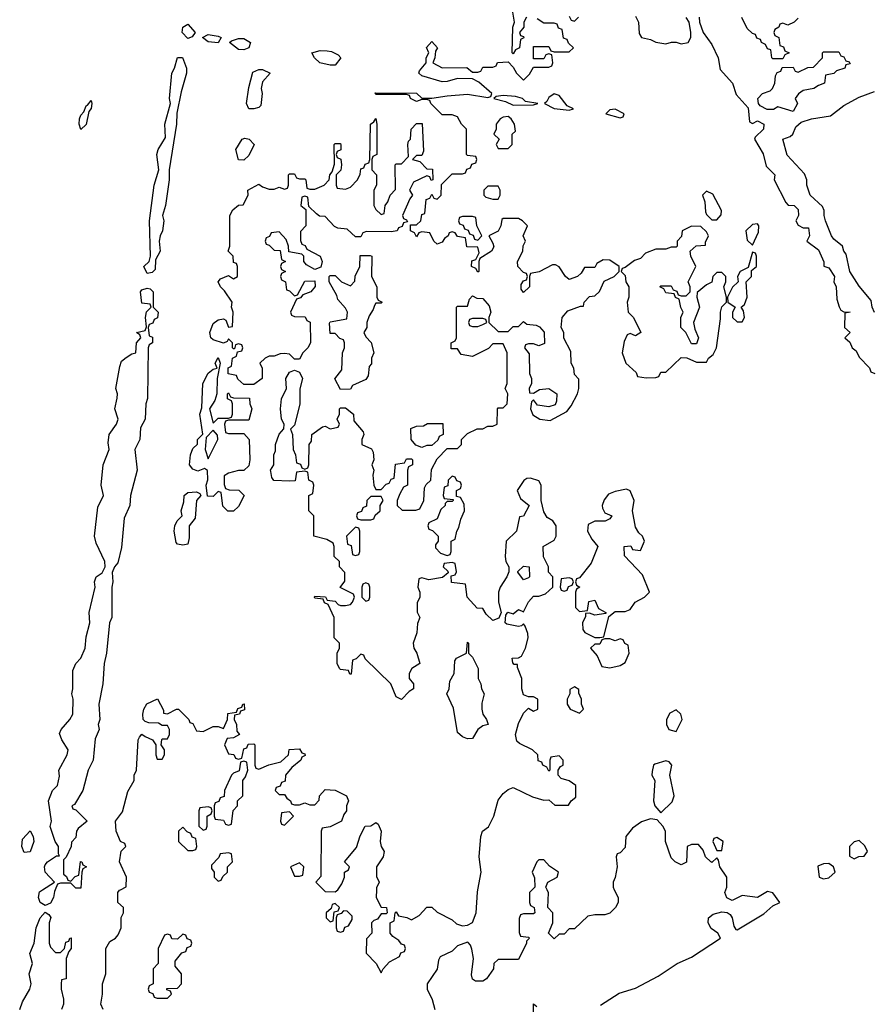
# Model space of a CAD drawing. Header units: inches. Extents: x 2701323 to 2964515, y 494916 to 722124.
# Tile 150 of 256: x 2762769 to 2766122, y 689550 to 693420. Entities that reach past the tile are written whole.
import ezdxf

# ---------------------------------------------------------------- set-up
doc = ezdxf.new("R2010")
doc.units = ezdxf.units.IN
doc.header["$MEASUREMENT"] = 0
doc.layers.add('C7668', color=7, linetype='Continuous')
doc.layers.add('C7669', color=7, linetype='Continuous')

msp = doc.modelspace()

# ---------------------------------------------------------------- linework, layer by layer
at = {"layer": 'C7668', "color": 2, "elevation": 10}
for points in [[(2762908.6, 690000), (2762906, 689994), (2762902.8, 689970), (2762890, 689948), (2762870, 689939), (2762849.6, 689949.6), (2762842.7, 689970), (2762847.5, 689992.5), (2762859.1, 690000)], [(2763098, 689530), (2763088, 689550), (2763095.3, 689590), (2763095.3, 689630), (2763108, 689670), (2763108, 689770), (2763123.1, 689796.9), (2763146, 689810), (2763156.4, 689823.6), (2763168, 689850), (2763168.7, 689891.3), (2763178, 689910), (2763178, 689930), (2763155.3, 689950), (2763155.3, 689990), (2763162, 689998), (2763165.9, 690000)], [(2763964, 690000), (2763970, 689994), (2764010, 689992), (2764020.4, 689999.6), (2764020.7, 690000)], [(2764171.5, 690000), (2764171.3, 689970), (2764190, 689932), (2764212, 689930), (2764214, 689910), (2764210, 689906), (2764190, 689906), (2764176, 689884), (2764161, 689879), (2764152, 689870), (2764154, 689830), (2764132.7, 689807.3), (2764131.6, 689751.6), (2764170.9, 689710.9), (2764190, 689674), (2764198, 689690), (2764223.1, 689716.9), (2764262, 689738), (2764268, 689752), (2764282, 689758), (2764286, 689770), (2764282, 689782), (2764270, 689786), (2764260.4, 689800.4), (2764236.4, 689816.4), (2764226, 689830), (2764226, 689870), (2764242, 689878), (2764246, 689910), (2764250, 689914), (2764258, 689898), (2764291.6, 689891.6), (2764310, 689882), (2764340.4, 689899.6), (2764370, 689932), (2764390, 689932), (2764410, 689912), (2764470, 689882), (2764486.8, 689866.8), (2764510, 689858.8), (2764530, 689861), (2764550, 689871.3), (2764563.7, 689910), (2764569, 689991), (2764570.7, 690000)], [(2764784, 690000), (2764774, 689990), (2764774, 689950), (2764778, 689938), (2764792, 689930), (2764794, 689910), (2764790, 689906), (2764750, 689906), (2764738, 689902), (2764732.7, 689887.3), (2764732.7, 689832.7), (2764738, 689818), (2764770, 689814), (2764774, 689810), (2764762, 689798), (2764762, 689790), (2764730, 689726), (2764650, 689726), (2764634, 689710), (2764632, 689690), (2764604.7, 689650), (2764590, 689641.2), (2764561.2, 689641.2), (2764549.1, 689649.1), (2764546, 689666), (2764554, 689730), (2764547.2, 689767.2), (2764542, 689782), (2764532.9, 689792.9), (2764530, 689794), (2764490, 689779.3), (2764470, 689759.3), (2764422.8, 689737.2), (2764416, 689724), (2764410, 689688), (2764371.3, 689630), (2764371.3, 689610), (2764391.3, 689568.7), (2764402, 689530)], [(2765107, 690000), (2765122, 689970), (2765122, 689950), (2765111.3, 689930), (2765090, 689908.7), (2765070, 689902), (2765030, 689902), (2765003.6, 689896.4), (2764950, 689846), (2764930, 689846), (2764910, 689826), (2764890, 689826), (2764870, 689808), (2764848, 689830), (2764866, 689870), (2764866, 689910), (2764846, 689930), (2764848.4, 689988.4), (2764842.8, 690000)], [(2765053.3, 689546.7), (2765126.2, 689593.8), (2765190, 689614), (2765279.1, 689660.9), (2765354, 689710), (2765410, 689735.5), (2765524, 689810), (2765514, 689830), (2765487.5, 689847.5), (2765476.3, 689870), (2765478, 689890), (2765495.6, 689904.4), (2765530, 689913), (2765550.5, 689910.5), (2765562.6, 689902.6), (2765570.3, 689890.3), (2765577.3, 689857.3), (2765584.5, 689844.5), (2765590, 689842.8), (2765694.7, 689905.3), (2765730, 689937.3), (2765758, 689950), (2765730, 689988.7), (2765710, 689994), (2765670, 689969.3), (2765610, 689977.2), (2765570, 689958), (2765550, 689968), (2765541.2, 689990), (2765545.2, 690000)], [(2762769.2, 689530), (2762780.1, 689559.9), (2762809.3, 689610), (2762814, 689630), (2762806, 689670), (2762819.3, 689710), (2762809, 689750), (2762826, 689790), (2762834, 689850), (2762849.2, 689890), (2762870, 689912), (2762883.6, 689903.6), (2762891.6, 689891.6), (2762884.7, 689870), (2762884.7, 689790), (2762890, 689774), (2762910, 689754), (2762930, 689754), (2762946, 689770), (2762950, 689794), (2762962, 689798), (2762966, 689810), (2762971.6, 689811.6), (2762971.1, 689768.9), (2762962, 689758), (2762951.3, 689730), (2762951.3, 689650), (2762934, 689646), (2762932, 689630), (2762932, 689610), (2762942, 689570), (2762942, 689550), (2762934, 689530)], [(2764789.2, 689510), (2764790, 689551.3), (2764802, 689542)]]:
    msp.add_lwpolyline(points, dxfattribs=at)
for points in [[(2764010, 689946), (2763998, 689942), (2763994, 689926), (2763974, 689910), (2763974, 689890), (2763990, 689874), (2764002, 689878), (2764006, 689914), (2764022, 689918), (2764026, 689930)], [(2764042, 689918), (2764032.7, 689907.3), (2764018, 689902), (2764014, 689890), (2764014, 689850), (2764018, 689838), (2764030, 689834), (2764042, 689838), (2764047.3, 689852.7), (2764062, 689858), (2764076.4, 689883.6), (2764076.4, 689896.4), (2764056.4, 689916.4)], [(2763410, 689826), (2763390, 689806), (2763367.3, 689807.3), (2763362, 689822), (2763350, 689826), (2763338, 689822), (2763314, 689770), (2763314, 689710), (2763294, 689690), (2763294, 689630), (2763278, 689622), (2763274, 689610), (2763278, 689598), (2763292.7, 689592.7), (2763298, 689578), (2763310, 689574), (2763350, 689574), (2763366, 689590), (2763362, 689602), (2763347.3, 689607.3), (2763347.3, 689612.7), (2763390, 689614), (2763406, 689630), (2763406, 689670), (2763380.4, 689700.4), (2763380.4, 689719.6), (2763407.3, 689752.7), (2763422, 689758), (2763427.3, 689772.7), (2763442, 689778), (2763446, 689790), (2763442, 689802), (2763427.3, 689807.3), (2763422, 689822)]]:
    msp.add_lwpolyline(points, close=True, dxfattribs=at)
at = {"layer": 'C7669', "color": 2, "elevation": 10}
for points in [[(2764762, 693430), (2764752, 693410), (2764752, 693390), (2764734, 693370), (2764738, 693358), (2764750, 693354), (2764751.3, 693348.7), (2764738, 693342), (2764734, 693310), (2764718, 693302), (2764710, 693286), (2764706, 693290), (2764708.7, 693390), (2764715.3, 693410), (2764708, 693450)], [(2764930, 693434), (2764938, 693418), (2764950, 693414), (2764966, 693430)], [(2765190, 693434), (2765202, 693410), (2765205.4, 693365.4), (2765214, 693350), (2765250, 693342), (2765270, 693332), (2765310, 693324.7), (2765331.6, 693331.6), (2765350, 693332), (2765370, 693324.7), (2765398, 693330), (2765408, 693350), (2765408, 693370), (2765402, 693410), (2765389.1, 693429.1)], [(2765441, 693430), (2765442, 693410), (2765456, 693370), (2765490, 693322), (2765516, 693270), (2765523.6, 693223.6), (2765572, 693170), (2765586.4, 693126.4), (2765633.2, 693073.2), (2765638, 693018), (2765650, 693012), (2765670, 693022), (2765694.8, 693010), (2765694, 692990), (2765661.4, 692958.6), (2765658.8, 692950), (2765693, 692893), (2765704.1, 692844.1), (2765738, 692810), (2765736, 692790), (2765782, 692702), (2765791.3, 692691.3), (2765814, 692690), (2765830, 692674), (2765830.8, 692650), (2765821, 692630), (2765830, 692612), (2765850, 692602), (2765870, 692602), (2765874.8, 692570), (2765864.7, 692550), (2765910, 692516), (2765931.3, 692468.7), (2765931.3, 692451.3), (2765950, 692444.7), (2765973, 692410), (2765970.7, 692390), (2765978.8, 692370), (2765982, 692322), (2765990.9, 692290.9), (2765998, 692278), (2766010, 692271.3), (2766034, 692270), (2766014, 692266), (2766012, 692210), (2766034, 692190), (2766014, 692170), (2766032.7, 692152.7), (2766042, 692130), (2766058, 692118), (2766070, 692094), (2766110, 692052), (2766116, 692036), (2766131.3, 692030)], [(2765830, 693426), (2765814, 693410), (2765790, 693398), (2765770, 693406), (2765758, 693402), (2765754, 693390), (2765738, 693382), (2765734, 693370), (2765738, 693358), (2765754, 693350), (2765758, 693318), (2765772.7, 693312.7), (2765778, 693298), (2765794, 693290), (2765778, 693282), (2765770, 693266), (2765730, 693266), (2765726, 693270), (2765722, 693302), (2765710, 693306), (2765702, 693322), (2765686, 693330), (2765682, 693342), (2765667.3, 693347.3), (2765662, 693362), (2765650, 693366), (2765630, 693386), (2765608.7, 693428.7)], [(2764570.7, 690000), (2764584, 690070), (2764575.3, 690130), (2764582, 690210), (2764588.7, 690230), (2764612.9, 690247.1), (2764634, 690290), (2764650, 690352), (2764670, 690378), (2764690, 690394), (2764710, 690402), (2764785.4, 690365.4), (2764830, 690352), (2764850, 690354), (2764872.7, 690332.7), (2764927.3, 690332.7), (2764938, 690350), (2764955.3, 690364.7), (2764955.3, 690410), (2764930, 690428.7), (2764898, 690438), (2764886, 690450), (2764886, 690470), (2764895.3, 690484.7), (2764906, 690490), (2764906, 690510), (2764890, 690526), (2764858, 690522), (2764854, 690510), (2764854, 690470), (2764850, 690466), (2764842, 690482), (2764826, 690490), (2764822, 690502), (2764807.3, 690507.3), (2764806, 690530), (2764786, 690550), (2764734.6, 690574.6), (2764724, 690584), (2764719, 690610), (2764730, 690654), (2764750, 690694), (2764770, 690714), (2764790, 690702), (2764806, 690710), (2764806, 690750), (2764790, 690758), (2764770, 690758), (2764750, 690766), (2764744, 690790), (2764744, 690830), (2764726, 690874), (2764726, 690886), (2764714, 690886), (2764708, 690892), (2764706, 690910), (2764730, 690911.3), (2764742, 690918), (2764758, 690950), (2764768, 690990), (2764767.3, 691007.3), (2764756.4, 691036.4), (2764750, 691046), (2764742, 691038), (2764730, 691035.3), (2764684, 691044), (2764678, 691050), (2764680.4, 691079.6), (2764688.4, 691091.6), (2764710, 691084.7), (2764730, 691102), (2764750, 691092), (2764770, 691132), (2764790, 691154), (2764810, 691154), (2764836.4, 691163.6), (2764866, 691190), (2764866, 691230), (2764848.4, 691248.4), (2764848, 691270), (2764828.7, 691308.7), (2764828, 691350), (2764870, 691374), (2764878, 691390), (2764878, 691430), (2764866, 691450), (2764843.1, 691463.1), (2764830, 691486), (2764819, 691530), (2764819, 691590), (2764810, 691608), (2764778, 691618), (2764762.8, 691617.2), (2764750.9, 691609.1), (2764724.7, 691570), (2764738, 691538), (2764772, 691510), (2764750, 691468), (2764734, 691466), (2764722, 691410), (2764682, 691370), (2764678, 691310), (2764681, 691290), (2764692, 691270), (2764692, 691250), (2764684.7, 691230), (2764658, 691190), (2764652, 691170), (2764652, 691130), (2764662, 691090), (2764652.7, 691067.3), (2764630, 691058), (2764603.1, 691083.1), (2764590, 691106), (2764567.3, 691107.3), (2764528, 691150), (2764522, 691202), (2764467.3, 691207.3), (2764466, 691234), (2764482, 691238), (2764486, 691250), (2764482, 691282), (2764470, 691286), (2764438, 691282), (2764434, 691270), (2764452.7, 691252.7), (2764454, 691246), (2764432, 691228), (2764378, 691218), (2764350, 691226), (2764338, 691222), (2764334, 691190), (2764342, 691170), (2764342, 691150), (2764331.6, 691128.4), (2764331.6, 691091.6), (2764342, 691070), (2764332.7, 691047.3), (2764331.3, 691010), (2764316, 690970), (2764318.8, 690950), (2764330.5, 690930.5), (2764342.8, 690890), (2764311.3, 690870), (2764301, 690850), (2764301, 690830), (2764318, 690810), (2764318, 690790), (2764300.7, 690779.3), (2764270, 690748), (2764250, 690758), (2764228, 690810), (2764127.3, 690907.3), (2764122, 690922), (2764110, 690926), (2764092.7, 690907.3), (2764078, 690902), (2764072.7, 690847.3), (2764067.3, 690847.3), (2764062, 690862), (2764030, 690866), (2764026, 690870), (2764018, 690890), (2764018, 690930), (2764026, 690950), (2764026, 690970), (2764006, 690990), (2764006, 691070), (2763982, 691122), (2763968, 691128), (2763962, 691142), (2763930, 691146), (2763928, 691150), (2763930, 691154), (2763971.6, 691151.6), (2763978, 691138), (2764010, 691134), (2764021, 691121), (2764030, 691118), (2764050, 691118), (2764070, 691122), (2764078, 691130), (2764086, 691150), (2764082, 691162), (2764028.9, 691188.9), (2764047.3, 691212.7), (2764047.3, 691247.3), (2764026, 691270), (2764026, 691290), (2764006, 691310), (2764006, 691350), (2764002, 691362), (2763976.4, 691376.4), (2763926, 691390), (2763926, 691470), (2763906, 691490), (2763906, 691550), (2763922, 691558), (2763926, 691590), (2763922, 691602), (2763906, 691610), (2763902, 691642), (2763890, 691646), (2763858, 691642), (2763852.7, 691607.3), (2763830, 691606), (2763769, 691609), (2763761.2, 691621.2), (2763756.4, 691643.6), (2763755.3, 691650), (2763768, 691670), (2763768, 691710), (2763774.6, 691725.4), (2763775.3, 691750), (2763789.1, 691790.9), (2763808.4, 691811.6), (2763808.7, 691830), (2763799, 691850), (2763795.3, 691890), (2763799, 691930), (2763818, 691970), (2763815.3, 692010), (2763830, 692034), (2763850, 692042), (2763870, 692034), (2763881, 692010), (2763871.1, 691968.9), (2763871.1, 691908.9), (2763850, 691826), (2763834, 691810), (2763842, 691790), (2763844.7, 691730), (2763854, 691710), (2763858, 691678), (2763872.7, 691672.7), (2763878, 691658), (2763890, 691654), (2763902, 691658), (2763906, 691670), (2763908, 691750), (2763916.4, 691763.6), (2763918, 691790), (2763960.4, 691819.6), (2763970, 691822), (2763990, 691812), (2764022, 691818), (2764026, 691830), (2764018, 691850), (2764026, 691870), (2764026, 691890), (2764030, 691894), (2764050, 691894), (2764082, 691870), (2764083.6, 691843.6), (2764119.6, 691799.6), (2764122, 691790), (2764114, 691770), (2764114, 691750), (2764152.7, 691732.7), (2764159.6, 691719.6), (2764162, 691690), (2764154, 691670), (2764162, 691650), (2764158, 691630), (2764162, 691590), (2764170, 691574), (2764190, 691574), (2764210, 691594), (2764222, 691598), (2764230, 691614), (2764242, 691618), (2764247.3, 691672.7), (2764282, 691678), (2764290, 691694), (2764310, 691694), (2764314, 691690), (2764314, 691670), (2764298, 691662), (2764294, 691650), (2764294, 691590), (2764278, 691582), (2764263.6, 691556.4), (2764254, 691530), (2764254, 691510), (2764272.7, 691492.7), (2764327.3, 691492.7), (2764342, 691498), (2764358, 691530), (2764360.4, 691579.6), (2764367.3, 691592.7), (2764386, 691610), (2764388.4, 691651.6), (2764410, 691694), (2764450, 691734), (2764490, 691734), (2764506, 691750), (2764506, 691770), (2764530, 691794), (2764568.4, 691811.6), (2764590, 691812), (2764610, 691822), (2764630, 691822), (2764646, 691830), (2764648, 691890), (2764650, 691894), (2764670, 691894), (2764686, 691910), (2764688, 691950), (2764678, 691970), (2764686, 691990), (2764686, 692110), (2764670, 692146), (2764630, 692146), (2764612.7, 692127.3), (2764550, 692096), (2764504.7, 692104.7), (2764490, 692126), (2764466, 692126), (2764466, 692150), (2764482, 692158), (2764486, 692170), (2764486, 692290), (2764490, 692294), (2764530, 692294), (2764538, 692322), (2764550, 692334), (2764566, 692326), (2764590, 692324.7), (2764615.3, 692295.3), (2764622, 692270), (2764614, 692250), (2764614, 692230), (2764650, 692194), (2764690, 692194), (2764710, 692214), (2764730, 692214), (2764750, 692234), (2764763.6, 692223.6), (2764799.6, 692219.6), (2764812.7, 692212.7), (2764831.6, 692191.6), (2764832.7, 692147.3), (2764810, 692138), (2764790, 692146), (2764770, 692146), (2764758, 692142), (2764754, 692130), (2764772.7, 692107.3), (2764774, 692030), (2764782, 692010), (2764782, 691990), (2764772, 691970), (2764774, 691954), (2764790, 691952), (2764812.9, 691967.1), (2764850, 691971), (2764880.7, 691950), (2764879.8, 691920.2), (2764874.4, 691905.6), (2764850, 691898), (2764804.7, 691904.7), (2764790, 691926), (2764782, 691918), (2764778, 691890), (2764786.8, 691866.8), (2764814, 691850), (2764855.3, 691844.7), (2764920.4, 691879.6), (2764938, 691902), (2764962, 691950), (2764968, 691970), (2764967.3, 692007.3), (2764950, 692026), (2764948, 692050), (2764938, 692070), (2764936.4, 692116.4), (2764908, 692168), (2764908, 692190), (2764898, 692210), (2764902, 692250), (2764924, 692276), (2764974, 692294), (2764986, 692294), (2764988, 692310), (2765010, 692332), (2765030, 692334), (2765048.4, 692351.6), (2765067.3, 692392.7), (2765106, 692410), (2765126, 692430), (2765126, 692450), (2765090, 692475.3), (2765063.6, 692476.4), (2765038, 692462), (2765030, 692446), (2764990, 692446), (2764976.9, 692423.1), (2764962, 692410), (2764930, 692399), (2764915.3, 692410), (2764890, 692448), (2764876.4, 692456.4), (2764863.6, 692456.4), (2764811.6, 692428.4), (2764778, 692422), (2764774, 692410), (2764774, 692370), (2764750, 692348), (2764740.4, 692360.4), (2764740.4, 692379.6), (2764750, 692394), (2764762, 692398), (2764766, 692410), (2764762, 692422), (2764750, 692426), (2764728, 692450), (2764726, 692470), (2764748, 692510), (2764748.9, 692531.1), (2764758, 692550), (2764748.9, 692571.1), (2764766, 692610), (2764746, 692630), (2764730, 692638), (2764670, 692638), (2764665.4, 692634.6), (2764661, 692610), (2764650.7, 692589.3), (2764614, 692570), (2764630, 692542), (2764633.2, 692526.8), (2764624.7, 692510), (2764578, 692482), (2764574, 692470), (2764574, 692430), (2764570, 692428), (2764562, 692442), (2764546, 692450), (2764547.3, 692472.7), (2764562, 692478), (2764576.4, 692503.6), (2764570, 692526), (2764527.3, 692527.3), (2764522, 692562), (2764490, 692568), (2764482, 692582), (2764470, 692586), (2764458, 692582), (2764454, 692570), (2764439.6, 692560.4), (2764430, 692546), (2764410, 692538), (2764398, 692550), (2764382, 692582), (2764350, 692586), (2764338, 692582), (2764330, 692566), (2764322, 692582), (2764306, 692590), (2764306, 692614), (2764330, 692614), (2764346, 692630), (2764350, 692654), (2764362, 692658), (2764367.3, 692712.7), (2764382, 692718), (2764390, 692734), (2764398, 692718), (2764410, 692714), (2764426, 692730), (2764427.3, 692772.7), (2764470, 692814), (2764510, 692814), (2764522, 692818), (2764527.3, 692832.7), (2764542, 692838), (2764547.3, 692852.7), (2764562, 692858), (2764566, 692870), (2764562, 692882), (2764530, 692886), (2764526, 692890), (2764526, 692990), (2764506, 693010), (2764490, 693038), (2764470, 693046), (2764430, 693046), (2764386, 693090), (2764382, 693102), (2764370, 693106), (2764350, 693106), (2764330, 693098), (2764306, 693110), (2764302, 693122), (2764290, 693126), (2764170, 693126), (2764167.3, 693132.7), (2764328.9, 693131.1), (2764350, 693112), (2764390, 693111), (2764450, 693121), (2764530, 693126.8), (2764610, 693114), (2764622, 693118), (2764626, 693130), (2764574.6, 693174.6), (2764550, 693188), (2764490, 693189), (2764450, 693177.2), (2764430, 693176), (2764350, 693199), (2764339, 693210), (2764341.2, 693218.8), (2764368, 693250), (2764368, 693270), (2764378, 693290), (2764369.1, 693310.9), (2764390, 693334), (2764411.3, 693310), (2764403.6, 693296.4), (2764402, 693270), (2764394, 693250), (2764430, 693231.3), (2764527.3, 693232.7), (2764550, 693214), (2764570, 693214), (2764582, 693218), (2764590, 693234), (2764630, 693234), (2764642, 693238), (2764648.4, 693251.6), (2764690, 693254), (2764710, 693234), (2764722, 693210), (2764750, 693182), (2764773.6, 693206.4), (2764790, 693234), (2764850, 693234), (2764862, 693238), (2764866, 693250), (2764862, 693282), (2764850, 693286), (2764838, 693282), (2764830, 693266), (2764790, 693266), (2764790, 693314), (2764850, 693314), (2764858, 693298), (2764870, 693294), (2764930, 693294), (2764946, 693310), (2764927.3, 693327.3), (2764922, 693342), (2764907.3, 693347.3), (2764902, 693382), (2764887.3, 693387.3), (2764882, 693402), (2764870, 693406), (2764830, 693406), (2764804, 693424)], [(2766130, 692269.2), (2766120.5, 692290), (2766116.9, 692316.9), (2766070, 692372.3), (2766032.6, 692430), (2766018.6, 692498.6), (2766009.6, 692510), (2766004.5, 692530), (2765970, 692557), (2765960.5, 692570), (2765937.6, 692630), (2765932, 692650), (2765932.7, 692670), (2765926.2, 692686.2), (2765877.6, 692730), (2765863.5, 692770), (2765864.2, 692790), (2765854.5, 692814.5), (2765787.2, 692887.2), (2765769.6, 692950.4), (2765798.6, 692961.4), (2765809.4, 692970.6), (2765821.1, 692998.9), (2765842.2, 693017.8), (2765882, 693030), (2765957.7, 693042.3), (2766010, 693083.1), (2766070, 693115.8), (2766130, 693138)], [(2762859.1, 690000), (2762906, 690030), (2762869.6, 690069.6), (2762866.6, 690090), (2762870, 690098), (2762879, 690110), (2762914, 690134), (2762926, 690134), (2762922, 690142), (2762922, 690170), (2762909, 690190), (2762889.5, 690249.5), (2762894, 690270), (2762882.7, 690350), (2762898, 690390), (2762918, 690410), (2762926.3, 690446.3), (2762922.7, 690470), (2762956, 690530), (2762959.5, 690550), (2762934.5, 690590), (2762926, 690614), (2762932.3, 690630), (2762967, 690670), (2762978, 690690), (2762979.5, 690750), (2762974.5, 690770), (2762978.4, 690790), (2762978.6, 690861.4), (2762989.5, 690890), (2763009.4, 690910), (2763026.6, 690950), (2763030, 690994), (2763045.2, 691050), (2763042.7, 691090), (2763066, 691190), (2763062.7, 691210), (2763069.3, 691230), (2763093.6, 691246.4), (2763105.2, 691270), (2763103.7, 691290), (2763070, 691362), (2763063.6, 691390), (2763076.2, 691503.8), (2763099, 691550), (2763089.2, 691590), (2763096.9, 691670), (2763120.9, 691730), (2763117, 691757), (2763121.6, 691790), (2763149.3, 691830), (2763156, 691850), (2763143.6, 691890), (2763152.9, 691932.9), (2763153.2, 691950), (2763146.6, 691970), (2763162.5, 692057.5), (2763170, 692077.3), (2763187.7, 692092.3), (2763210, 692106.8), (2763226, 692110), (2763228, 692150), (2763246, 692170), (2763242, 692182), (2763228.7, 692190), (2763262, 692198), (2763267.3, 692212.7), (2763264, 692250), (2763268.4, 692271.6), (2763286, 692290), (2763282, 692302), (2763250, 692306), (2763244, 692350), (2763250, 692358), (2763270, 692364.7), (2763282, 692362), (2763294, 692350), (2763294, 692290), (2763314, 692270), (2763311.6, 692248.4), (2763298, 692242), (2763292.7, 692227.3), (2763278, 692222), (2763274, 692210), (2763278, 692178), (2763291.6, 692171.6), (2763292, 692150), (2763278, 692142), (2763274, 692130), (2763271.6, 691931.6), (2763264.7, 691910), (2763262, 691850), (2763243.6, 691816.4), (2763242, 691770), (2763222, 691730), (2763230.9, 691649.1), (2763204.7, 691550), (2763202, 691510), (2763179.6, 691460.4), (2763170, 691346), (2763154.8, 691285.2), (2763142, 691270), (2763132.7, 691247.3), (2763136, 691210), (2763130.9, 691189.1), (2763131.3, 691070), (2763122, 691050), (2763111, 690930), (2763101, 690890), (2763096, 690810), (2763081, 690730), (2763084.7, 690670), (2763078, 690650), (2763082, 690630), (2763066.4, 690593.6), (2763058, 690510), (2763038, 690470), (2763018, 690390), (2762984.7, 690335.3), (2762974, 690330), (2762978, 690318), (2762990, 690314), (2763034, 690270), (2762999.6, 690240.4), (2762992, 690230), (2762990, 690206), (2762972.7, 690187.3), (2762972, 690170), (2762951.6, 690128.4), (2762942, 690118), (2762942, 690062), (2762952.7, 690052.7), (2762958, 690038), (2762970, 690034), (2762987.3, 690052.7), (2763002, 690058), (2763008.7, 690111.3), (2763014, 690110), (2763018, 690098), (2763032, 690090), (2763018, 690082), (2763014, 690070), (2763010, 690006), (2762990, 690006), (2762970, 690026), (2762930, 690026), (2762918, 690022), (2762908.6, 690000)], [(2763165.9, 690000), (2763188.4, 690011.6), (2763188.7, 690050), (2763162, 690110), (2763168.4, 690151.6), (2763186, 690170), (2763182, 690182), (2763166, 690190), (2763148, 690230), (2763146, 690270), (2763172.9, 690307.1), (2763194.2, 690385.8), (2763219, 690430), (2763219, 690450), (2763228, 690470), (2763235.3, 690590), (2763240.2, 690599.8), (2763250, 690612), (2763262, 690602), (2763292, 690590), (2763304.7, 690570), (2763304.7, 690530), (2763310, 690514), (2763330, 690514), (2763338, 690530), (2763338, 690550), (2763326, 690570), (2763328, 690590), (2763330, 690594), (2763350, 690594), (2763358, 690610), (2763358, 690630), (2763350, 690646), (2763330, 690646), (2763314.6, 690654.6), (2763276.5, 690656.5), (2763262, 690662), (2763255.3, 690670), (2763253.2, 690690), (2763257.2, 690710), (2763269.5, 690730.5), (2763311, 690751), (2763334, 690706), (2763334, 690694), (2763350, 690692), (2763386, 690710), (2763394, 690710), (2763434, 690670), (2763438, 690658), (2763450, 690654), (2763464.7, 690624.7), (2763490, 690622), (2763530, 690642), (2763550, 690642), (2763570, 690634), (2763586, 690670), (2763587.3, 690692.7), (2763622, 690698), (2763627.3, 690712.7), (2763642, 690718), (2763646, 690730), (2763651.6, 690731.6), (2763652.7, 690707.3), (2763638, 690702), (2763634, 690690), (2763614, 690686), (2763612, 690670), (2763622, 690650), (2763623.6, 690623.6), (2763634, 690610), (2763610, 690598), (2763584.7, 690595.3), (2763574, 690570), (2763590, 690534), (2763611.6, 690531.6), (2763618, 690518), (2763630, 690514), (2763642, 690518), (2763650, 690554), (2763662, 690558), (2763667.3, 690572.7), (2763690, 690574), (2763694, 690570), (2763694, 690490), (2763698, 690478), (2763710, 690474), (2763748.7, 690491.3), (2763796.4, 690503.6), (2763826, 690530), (2763828.4, 690551.6), (2763870, 690554), (2763878, 690538), (2763890, 690534), (2763891.6, 690528.4), (2763878, 690522), (2763874, 690510), (2763839.6, 690480.4), (2763814, 690450), (2763812.7, 690427.3), (2763798, 690422), (2763792.7, 690407.3), (2763778, 690402), (2763774, 690390), (2763790, 690374), (2763810, 690374), (2763819.6, 690359.6), (2763834, 690350), (2763838, 690338), (2763850, 690334), (2763870, 690334), (2763890, 690342), (2763910, 690334), (2763930, 690334), (2763947.3, 690352.7), (2763948, 690370), (2763970, 690394), (2764010, 690392), (2764054, 690370), (2764062, 690350), (2764054, 690330), (2764054, 690310), (2764043.6, 690296.4), (2764034, 690270), (2763990, 690248), (2763958, 690242), (2763954, 690230), (2763952.7, 690052.7), (2763934, 690030), (2763964, 690000)], [(2764020.7, 690000), (2764036.4, 690023.6), (2764046, 690050), (2764046, 690070), (2764062, 690078), (2764066, 690090), (2764046, 690110), (2764093.6, 690166.4), (2764108.4, 690211.6), (2764128, 690250), (2764150, 690252), (2764170, 690264.7), (2764178, 690258), (2764190.5, 690230.5), (2764186.8, 690190), (2764190.7, 690170.7), (2764202, 690150), (2764198, 690130), (2764172, 690090), (2764172.7, 690052.7), (2764182, 690030), (2764171.6, 690008.4), (2764171.5, 690000)], [(2765545.2, 690000), (2765549.2, 690010), (2765549.2, 690050), (2765522, 690090), (2765516.4, 690116.4), (2765510, 690126), (2765490, 690108), (2765486, 690110), (2765466, 690130), (2765456.4, 690156.4), (2765438, 690178), (2765410, 690178), (2765394, 690170), (2765391.1, 690108.9), (2765370, 690098), (2765346, 690110), (2765330, 690126), (2765308.7, 690190), (2765308, 690230), (2765298, 690250), (2765275.3, 690275.3), (2765250, 690279), (2765213.4, 690266.6), (2765178, 690242), (2765152, 690210), (2765150, 690166), (2765130, 690146), (2765118, 690142), (2765114, 690130), (2765118, 690090), (2765111.1, 690048.9), (2765102, 690030), (2765102, 690010), (2765107, 690000)], [(2764842.8, 690000), (2764838, 690010), (2764846, 690030), (2764882, 690050), (2764888, 690070), (2764852.7, 690092.7), (2764830, 690118), (2764810, 690118), (2764802, 690110), (2764784.7, 690070), (2764792.7, 690047.3), (2764794, 690010), (2764784, 690000)]]:
    msp.add_lwpolyline(points, dxfattribs=at)
for points in [[(2763430, 693346.3), (2763408.3, 693370), (2763410, 693390.6), (2763430, 693403), (2763458.8, 693370), (2763447.9, 693352.1)], [(2763550, 693329.5), (2763510, 693333.2), (2763488, 693350), (2763510, 693362), (2763550, 693355.5), (2763561, 693350)], [(2763650, 693302), (2763630, 693302.9), (2763594, 693330), (2763602.5, 693337.5), (2763630, 693346), (2763650, 693346), (2763677.3, 693330), (2763670, 693309.3)], [(2763270, 692422), (2763257.2, 692450), (2763278, 692470), (2763284, 692490), (2763279.3, 692630), (2763297.6, 692770), (2763316, 692830), (2763308.6, 692890), (2763313.3, 692910), (2763342.5, 692957.5), (2763339.6, 693010), (2763362.7, 693090), (2763358, 693110), (2763366.9, 693210), (2763378, 693230), (2763390, 693272), (2763408.7, 693271.3), (2763424.9, 693230), (2763425.5, 693210), (2763403.8, 693136.2), (2763387.1, 693052.9), (2763385.5, 693010), (2763356.3, 692830), (2763356.3, 692790), (2763342, 692690), (2763331, 692650), (2763336, 692630), (2763331, 692590), (2763321, 692570), (2763318, 692550), (2763322, 692510), (2763303.6, 692476.4), (2763302, 692438), (2763290, 692426)], [(2763990, 693240.9), (2763948.7, 693250), (2763928.7, 693270), (2763918, 693290), (2763950, 693299.3), (2763977.5, 693297.5), (2763994.9, 693294.9), (2764022, 693282), (2764032, 693270), (2764010, 693241.2)], [(2765810, 693059.3), (2765750, 693078), (2765733.4, 693066.6), (2765707.6, 693067.6), (2765681.1, 693081.1), (2765674.5, 693090), (2765672, 693110), (2765689.6, 693130.4), (2765719.6, 693140.4), (2765729.2, 693150), (2765738, 693170), (2765740.4, 693199.6), (2765747.3, 693212.7), (2765762, 693218), (2765767.3, 693232.7), (2765810, 693234), (2765818, 693218), (2765830, 693214), (2765868.4, 693231.6), (2765890, 693234), (2765926, 693270), (2765926, 693290), (2765930, 693294), (2765990, 693294), (2765998, 693278), (2766010, 693274), (2766018, 693258), (2766030, 693254), (2766034, 693246), (2766018, 693242), (2766014, 693230), (2765981, 693219), (2765970, 693208), (2765938, 693202), (2765934, 693170), (2765910, 693162), (2765892, 693150), (2765850, 693142), (2765830.8, 693129.2), (2765818, 693110), (2765827.3, 693090)], [(2763690, 693069.2), (2763669.6, 693069.6), (2763660.7, 693090), (2763670, 693154), (2763686.3, 693213.7), (2763710, 693224.7), (2763723.6, 693223.6), (2763754, 693210), (2763723.6, 693176.4), (2763718, 693150), (2763722.8, 693130), (2763716.8, 693083.2), (2763710, 693075.3)], [(2764670, 693122), (2764642, 693118), (2764634, 693110), (2764678.8, 693098.8), (2764710, 693084.7), (2764790, 693086), (2764806, 693090), (2764758, 693098), (2764746, 693110), (2764718, 693118)], [(2764870, 693129), (2764850, 693114), (2764842, 693098), (2764832, 693090), (2764870, 693071), (2764930, 693064.7), (2764946, 693070), (2764922, 693082), (2764890, 693122)], [(2763010, 692989), (2763002.7, 693010), (2763004.5, 693030), (2763010, 693044.7), (2763022, 693058), (2763030, 693082), (2763036.4, 693083.6), (2763050, 693102), (2763053.4, 693090), (2763050.6, 693070.6), (2763040.7, 693059.3), (2763030, 693008.7)], [(2765110, 693068), (2765090, 693066), (2765074, 693050), (2765130, 693034), (2765142, 693038), (2765146, 693050)], [(2764190, 692654), (2764202, 692658), (2764206, 692690), (2764216.4, 692703.6), (2764226, 692730), (2764247.3, 692752.7), (2764246, 692850), (2764250, 692854), (2764270, 692854), (2764298, 692882), (2764295.3, 692930), (2764298, 692942), (2764306, 692950), (2764308, 692990), (2764330, 693012), (2764351.6, 693011.6), (2764356.9, 692903.1), (2764350, 692886), (2764330, 692886), (2764314, 692870), (2764342, 692862), (2764370, 692834), (2764392.7, 692832.7), (2764394, 692790), (2764387.3, 692787.3), (2764382, 692802), (2764370, 692806), (2764318, 692782), (2764302, 692750), (2764314, 692730), (2764303.6, 692716.4), (2764274, 692650), (2764278, 692638), (2764290, 692634), (2764294, 692626), (2764278, 692622), (2764272.7, 692607.3), (2764258, 692602), (2764254, 692590), (2764230, 692586), (2764132.7, 692587.3), (2764118, 692582), (2764110, 692566), (2764090, 692566), (2764056.4, 692596.4), (2764020.4, 692600.4), (2764007.3, 692607.3), (2763970, 692646), (2763948.4, 692648.4), (2763936.4, 692656.4), (2763906, 692686), (2763902, 692722), (2763890, 692726), (2763878, 692722), (2763874, 692690), (2763894, 692674), (2763894, 692610), (2763872.7, 692587.3), (2763872.7, 692552.7), (2763878, 692538), (2763892, 692532), (2763898, 692518), (2763951.1, 692491.1), (2763958, 692470), (2763952.7, 692447.3), (2763930, 692438), (2763896.4, 692456.4), (2763886, 692470), (2763886, 692490), (2763878, 692498), (2763827.3, 692507.3), (2763826, 692530), (2763816.4, 692556.4), (2763790, 692586), (2763758, 692582), (2763752, 692568), (2763738, 692562), (2763734, 692550), (2763738, 692538), (2763750, 692534), (2763770, 692514), (2763792.7, 692512.7), (2763798, 692478), (2763814, 692470), (2763798, 692462), (2763794, 692450), (2763798, 692438), (2763814, 692430), (2763798, 692422), (2763794, 692410), (2763798, 692398), (2763814, 692390), (2763818, 692358), (2763830, 692354), (2763850, 692334), (2763862, 692338), (2763890, 692392), (2763930, 692394), (2763931.6, 692371.6), (2763914, 692350), (2763882, 692338), (2763872.7, 692327.3), (2763858, 692322), (2763834, 692270), (2763838, 692258), (2763850, 692254), (2763891.6, 692251.6), (2763898, 692238), (2763911.6, 692231.6), (2763912, 692150), (2763902, 692130), (2763882, 692110), (2763870, 692086), (2763850, 692086), (2763830, 692106), (2763810, 692108), (2763792.7, 692107.3), (2763770, 692098), (2763750, 692098), (2763734, 692090), (2763714, 692070), (2763722, 692050), (2763722, 692010), (2763690, 691986), (2763650, 691986), (2763627.3, 692007.3), (2763622, 692022), (2763588.4, 692028.4), (2763588.4, 692051.6), (2763602, 692058), (2763606, 692090), (2763622, 692098), (2763626, 692114), (2763642, 692118), (2763646, 692130), (2763642, 692142), (2763630, 692146), (2763618, 692142), (2763614, 692126), (2763610, 692126), (2763606, 692130), (2763606, 692150), (2763590, 692166), (2763584.7, 692155.3), (2763570, 692148), (2763530, 692161.2), (2763521.2, 692170), (2763516.2, 692190), (2763530, 692226), (2763550, 692240.5), (2763570, 692244), (2763579.3, 692239.3), (2763590, 692212), (2763606, 692214), (2763608, 692270), (2763602, 692290), (2763604, 692310), (2763574.8, 692354.8), (2763559, 692370), (2763549.2, 692390), (2763559, 692401), (2763590, 692414), (2763610, 692402), (2763626, 692410), (2763626, 692450), (2763622, 692462), (2763610, 692466), (2763608, 692490), (2763589.2, 692510), (2763595.3, 692530), (2763595.1, 692650), (2763607.3, 692672.7), (2763630, 692691.3), (2763648, 692692), (2763668, 692730), (2763666, 692750), (2763710, 692774), (2763723.6, 692763.6), (2763750, 692754), (2763770, 692754), (2763790, 692762), (2763810, 692754), (2763822, 692758), (2763826, 692770), (2763826, 692810), (2763830, 692814), (2763850, 692814), (2763858, 692798), (2763870, 692794), (2763890, 692794), (2763894, 692790), (2763898, 692758), (2763910, 692754), (2763930, 692754), (2763966, 692770), (2763986, 692790), (2763988, 692810), (2763998, 692822), (2764007.3, 692852.7), (2764006, 692930), (2764010, 692934), (2764030, 692934), (2764031.6, 692928.4), (2764031.6, 692908.4), (2764018, 692902), (2764014, 692890), (2764018, 692878), (2764031.6, 692871.6), (2764034, 692850), (2764031.6, 692828.4), (2764014, 692810), (2764014, 692770), (2764018, 692758), (2764050, 692754), (2764070, 692762), (2764098, 692790), (2764107.3, 692812.7), (2764110, 692834), (2764122, 692838), (2764128, 692852), (2764142, 692858), (2764146, 692870), (2764148, 693010), (2764162, 693018), (2764170, 693032), (2764174, 693010), (2764174, 692890), (2764158, 692882), (2764154, 692870), (2764154, 692830), (2764172, 692810), (2764172, 692770), (2764162, 692750), (2764162, 692690), (2764170, 692674)], [(2764690, 693039), (2764670, 693037.2), (2764658, 693030), (2764642, 693010), (2764642, 692990), (2764634, 692970), (2764654, 692950), (2764642, 692930), (2764650, 692914), (2764690, 692914), (2764706, 692930), (2764706, 692970), (2764718, 692982), (2764715.3, 693010), (2764702, 693030)], [(2763650, 692868), (2763629.5, 692869.5), (2763619, 692910), (2763644, 692950), (2763654, 692954), (2763670.8, 692950.8), (2763691.3, 692930), (2763670, 692886)], [(2764650, 692766), (2764610, 692766), (2764594, 692750), (2764594, 692730), (2764602, 692722), (2764630, 692714), (2764650, 692714), (2764658, 692730), (2764658, 692750)], [(2765470, 692746), (2765454, 692730), (2765463.6, 692703.6), (2765465.4, 692665.4), (2765470, 692654), (2765490, 692634), (2765510, 692634), (2765527.3, 692652.7), (2765528, 692670), (2765494.6, 692734.6)], [(2764550, 692646), (2764510, 692646), (2764498, 692642), (2764494, 692630), (2764498, 692618), (2764512.7, 692612.7), (2764518, 692598), (2764532.7, 692592.7), (2764538, 692578), (2764552.7, 692572.7), (2764558, 692558), (2764570, 692554), (2764586, 692570), (2764566, 692610), (2764562, 692642)], [(2765670, 692618), (2765650, 692615.3), (2765624.7, 692590), (2765630, 692554), (2765650, 692534), (2765674.6, 692585.4), (2765675.3, 692610)], [(2765410, 692608), (2765374, 692590), (2765371.6, 692568.4), (2765354, 692550), (2765354, 692530), (2765350, 692526), (2765330, 692526), (2765310, 692518), (2765270, 692518), (2765230, 692502), (2765210, 692482), (2765187.1, 692472.9), (2765150, 692446), (2765138, 692442), (2765134, 692430), (2765150, 692414), (2765152, 692390), (2765164.7, 692370), (2765164.7, 692330), (2765158, 692310), (2765162, 692270), (2765182, 692250), (2765211.3, 692190), (2765190, 692178), (2765170, 692186), (2765158, 692182), (2765145.4, 692154.6), (2765138, 692110), (2765152, 692070), (2765192.7, 692032.7), (2765198, 692018), (2765232.7, 692012.7), (2765270, 692014), (2765282, 692018), (2765290, 692034), (2765310, 692034), (2765370, 692092), (2765391.6, 692091.6), (2765430, 692074), (2765470, 692074), (2765478, 692090), (2765495.5, 692104.5), (2765509.3, 692130.7), (2765524.7, 692244.7), (2765524, 692270), (2765530, 692292), (2765548, 692310), (2765548, 692330), (2765538, 692370), (2765546, 692390), (2765546, 692410), (2765530, 692426), (2765510, 692426), (2765494, 692410), (2765491.1, 692388.9), (2765470, 692378), (2765432.7, 692347.3), (2765432, 692330), (2765442, 692290), (2765418, 692230), (2765423.6, 692203.6), (2765438, 692170), (2765430, 692146), (2765410, 692146), (2765388, 692190), (2765368, 692210), (2765368, 692250), (2765378, 692270), (2765368.4, 692288.4), (2765362, 692322), (2765348, 692328), (2765342, 692342), (2765310, 692346), (2765302, 692362), (2765286, 692370), (2765290, 692374), (2765330, 692374), (2765338, 692358), (2765352.7, 692352.7), (2765358, 692338), (2765370, 692334), (2765390, 692334), (2765406, 692350), (2765406, 692370), (2765398, 692390), (2765428, 692450), (2765408, 692490), (2765406, 692510), (2765428.4, 692531.6), (2765466, 692534), (2765466, 692546), (2765478, 692570), (2765470, 692586), (2765447.3, 692607.3)], [(2765650, 692506), (2765634, 692446), (2765602, 692430), (2765592, 692410), (2765594, 692390), (2765571.3, 692368.7), (2765552, 692330), (2765554, 692310), (2765582, 692290), (2765572, 692270), (2765572, 692250), (2765590, 692232), (2765610, 692232), (2765619, 692250), (2765615.3, 692275.3), (2765606, 692290), (2765619, 692301), (2765629, 692330), (2765626, 692390), (2765646, 692410), (2765646, 692434), (2765666, 692450), (2765666, 692490), (2765662, 692502)], [(2764030, 691966), (2764008.9, 692008.9), (2764036.4, 692043.6), (2764038, 692110), (2764046, 692130), (2764046, 692150), (2764042, 692162), (2764027.3, 692167.3), (2764010, 692186), (2763990, 692186), (2763987.3, 692227.3), (2763990, 692232), (2764055.3, 692244.7), (2764058, 692270), (2764050, 692286), (2764020.4, 692320.4), (2764016.4, 692336.4), (2763986, 692390), (2763986, 692410), (2763990, 692414), (2764010, 692414), (2764034, 692390), (2764070, 692374), (2764087.3, 692392.7), (2764088.4, 692411.6), (2764106, 692450), (2764107.3, 692492.7), (2764147.3, 692492.7), (2764154, 692490), (2764152, 692410), (2764174, 692370), (2764174, 692330), (2764178, 692318), (2764194, 692310), (2764190, 692306), (2764170, 692306), (2764163.6, 692296.4), (2764159.6, 692280.4), (2764143.6, 692256.4), (2764134, 692230), (2764134, 692210), (2764122, 692190), (2764130, 692174), (2764151.6, 692151.6), (2764162, 692110), (2764152, 692090), (2764152, 692068), (2764143.6, 692056.4), (2764139.6, 692020.4), (2764130, 692006), (2764078, 691982), (2764070, 691968)], [(2764590, 692246), (2764550, 692246), (2764538, 692242), (2764534, 692230), (2764538, 692218), (2764550, 692214), (2764570, 692214), (2764590, 692222), (2764606, 692230), (2764602, 692242)], [(2763530, 691834), (2763550, 691854), (2763590, 691854), (2763602, 691858), (2763606, 691870), (2763606, 691910), (2763602, 691922), (2763586, 691930), (2763586, 691950), (2763590, 691954), (2763598, 691938), (2763610, 691934), (2763672.7, 691932.7), (2763674, 691910), (2763682, 691890), (2763670, 691846), (2763590, 691846), (2763578, 691842), (2763574, 691830), (2763578, 691798), (2763590, 691794), (2763650, 691794), (2763672, 691770), (2763674, 691690), (2763670, 691666), (2763650, 691648), (2763630, 691648), (2763590, 691638), (2763572.7, 691627.3), (2763572.7, 691592.7), (2763578, 691578), (2763592.7, 691572.7), (2763631.1, 691571.1), (2763652, 691550), (2763630, 691506), (2763610, 691488), (2763588, 691488), (2763568.4, 691508.4), (2763562, 691562), (2763550, 691566), (2763530, 691546), (2763507.3, 691547.3), (2763502, 691590), (2763508.4, 691611.6), (2763508, 691648), (2763496.4, 691656.4), (2763470, 691645.2), (2763450, 691654), (2763437.2, 691670), (2763440.9, 691710), (2763450, 691734), (2763468, 691752), (2763468.7, 691770), (2763488.7, 691791.3), (2763478, 691870), (2763485.6, 691894.4), (2763489.5, 691990), (2763510, 692030.8), (2763530, 692046), (2763546, 692050), (2763538, 692070), (2763550, 692092), (2763558, 692070), (2763546, 692010), (2763544, 691950), (2763536.8, 691923.2), (2763516, 691890)], [(2763530, 691806), (2763502, 691778), (2763498, 691730), (2763510, 691694), (2763548, 691770), (2763547.3, 691787.3)], [(2764350, 691738), (2764327.3, 691747.3), (2764308, 691770), (2764307.3, 691812.7), (2764330, 691822), (2764356.4, 691823.6), (2764372.7, 691832.7), (2764432.7, 691832.7), (2764434, 691790), (2764418, 691782), (2764412.7, 691767.3), (2764390, 691746), (2764370, 691746)], [(2764470, 691626), (2764454, 691610), (2764452.7, 691587.3), (2764438, 691582), (2764434, 691550), (2764438, 691538), (2764474, 691534), (2764474, 691530), (2764470, 691526), (2764450, 691526), (2764442, 691518), (2764442, 691510), (2764424.7, 691495.3), (2764410, 691458), (2764378, 691442), (2764374, 691430), (2764378, 691418), (2764392.7, 691412.7), (2764414, 691390), (2764414, 691370), (2764403.6, 691356.4), (2764403.6, 691343.6), (2764423.6, 691323.6), (2764450, 691314), (2764462, 691318), (2764466, 691330), (2764466, 691370), (2764482, 691378), (2764488, 691410), (2764496.4, 691423.6), (2764503.1, 691456.9), (2764518, 691490), (2764516.4, 691516.4), (2764502, 691542), (2764486, 691546), (2764486, 691570), (2764502, 691578), (2764506, 691590), (2764502, 691602), (2764487.3, 691607.3), (2764482, 691622)], [(2765154.6, 691574.6), (2765110, 691566), (2765084.5, 691555.5), (2765066.8, 691533.2), (2765058.8, 691510), (2765060.7, 691500.7), (2765070, 691482), (2765098, 691470), (2765090, 691458), (2765070.9, 691449.1), (2765030, 691448.7), (2765004.7, 691435.3), (2765002, 691410), (2765018.8, 691378.8), (2765042, 691350), (2765015.9, 691284.1), (2764970, 691226), (2764958, 691222), (2764954, 691210), (2764958, 691198), (2764972, 691190), (2764958, 691182), (2764954, 691170), (2764954, 691110), (2764970, 691094), (2765002, 691098), (2765007.3, 691132.7), (2765030, 691138), (2765045.4, 691105.4), (2765074, 691090), (2765074, 691086), (2765030, 691079), (2765010, 691088), (2764994, 691086), (2764994, 691074), (2764982, 691050), (2764983.6, 691023.6), (2764991.6, 691011.6), (2765030, 690992), (2765050, 690992), (2765066, 690994), (2765086, 691074), (2765110, 691094), (2765150, 691094), (2765170, 691102), (2765188.9, 691131.1), (2765226, 691150), (2765246, 691170), (2765218, 691238), (2765147.3, 691312.7), (2765146, 691350), (2765171.6, 691351.6), (2765178, 691338), (2765210, 691334), (2765226, 691370), (2765218, 691390), (2765203.1, 691403.1), (2765190, 691426), (2765179, 691490), (2765185.2, 691530), (2765170, 691568)], [(2763410, 691354), (2763390, 691359), (2763384.8, 691364.8), (2763377.2, 691410), (2763379, 691430), (2763388, 691450), (2763408, 691470), (2763404, 691490), (2763414.6, 691525.4), (2763415.3, 691550), (2763430, 691561), (2763464.7, 691564.7), (2763478, 691558), (2763482, 691550), (2763464.7, 691530), (2763459.6, 691460.4), (2763436, 691430), (2763435.9, 691384.1), (2763430, 691358)], [(2764190, 691546), (2764150, 691546), (2764134, 691530), (2764132.7, 691507.3), (2764118, 691502), (2764112.7, 691487.3), (2764098, 691482), (2764094, 691470), (2764098, 691458), (2764110, 691454), (2764150, 691454), (2764162, 691458), (2764167.3, 691472.7), (2764186, 691490), (2764186, 691510), (2764198, 691530)], [(2764090, 691426), (2764054, 691390), (2764058, 691358), (2764072.7, 691352.7), (2764078, 691318), (2764090, 691314), (2764102, 691318), (2764106, 691330), (2764106, 691410), (2764102, 691422)], [(2764750, 691218), (2764728.4, 691248.4), (2764728.4, 691251.6), (2764750, 691272), (2764772, 691270), (2764774, 691230), (2764770, 691226)], [(2764930, 691226), (2764898, 691222), (2764894, 691190), (2764898, 691178), (2764910, 691174), (2764922, 691178), (2764927.3, 691192.7), (2764942, 691198), (2764946, 691210), (2764942, 691222)], [(2764130, 691206), (2764118, 691202), (2764114, 691190), (2764114, 691150), (2764130, 691134), (2764142, 691138), (2764146, 691150), (2764146, 691190), (2764142, 691202)], [(2764530, 690594), (2764510, 690601.2), (2764490, 690618), (2764474.6, 690714.6), (2764448.7, 690770), (2764458, 690790), (2764460.4, 690819.6), (2764478, 690850), (2764480.4, 690899.6), (2764486, 690910), (2764526, 690930), (2764530, 690974), (2764534, 690970), (2764534, 690930), (2764550, 690914), (2764571.3, 690870), (2764572, 690830), (2764582, 690810), (2764584.7, 690790), (2764596, 690770), (2764586.4, 690733.6), (2764586, 690710), (2764590.7, 690690), (2764604.7, 690670), (2764611, 690650), (2764590, 690644), (2764570.5, 690629.5), (2764550, 690595.3)], [(2765130, 690986), (2765110, 690978), (2765090, 690986), (2765070, 690986), (2765058, 690982), (2765050, 690966), (2765030, 690966), (2765014, 690950), (2765039.8, 690919.8), (2765058, 690878), (2765090, 690872), (2765130, 690882), (2765150, 690894), (2765166, 690930), (2765162, 690962), (2765148, 690968), (2765142, 690982)], [(2764950, 690798), (2764932.7, 690787.3), (2764932, 690770), (2764922, 690750), (2764922, 690730), (2764934, 690710), (2764970, 690694), (2764986, 690710), (2764978, 690730), (2764978, 690750), (2764967.3, 690772.7), (2764967.3, 690787.3)], [(2765350, 690708), (2765325.4, 690694.6), (2765312, 690670), (2765312, 690650), (2765322, 690630), (2765350, 690622), (2765374, 690670), (2765368, 690690)], [(2763650, 690506), (2763638, 690502), (2763632.7, 690467.3), (2763610, 690458), (2763602, 690450), (2763574, 690390), (2763572.7, 690367.3), (2763558, 690362), (2763552.7, 690347.3), (2763538, 690342), (2763534, 690330), (2763534, 690290), (2763538, 690278), (2763570, 690274), (2763578, 690258), (2763590, 690254), (2763602, 690258), (2763608.4, 690311.6), (2763626, 690330), (2763626, 690350), (2763646, 690370), (2763646, 690430), (2763656.4, 690443.6), (2763666, 690470), (2763662, 690502)], [(2765310, 690506.6), (2765266, 690494), (2765261, 690490), (2765255.3, 690464.7), (2765254.8, 690450), (2765266, 690430), (2765261, 690350), (2765266, 690330), (2765290, 690302), (2765334.6, 690345.4), (2765342, 690370), (2765326, 690450), (2765333.2, 690490), (2765322.7, 690502.7)], [(2763510, 690326), (2763478, 690322), (2763474, 690310), (2763474, 690250), (2763490, 690234), (2763502, 690238), (2763506, 690250), (2763506, 690290), (2763522, 690298), (2763526, 690310), (2763522, 690322)], [(2763830, 690306), (2763798, 690302), (2763794, 690270), (2763798, 690258), (2763810, 690254), (2763846, 690290)], [(2762787.3, 690147.3), (2762778, 690170), (2762780.4, 690199.6), (2762810, 690232), (2762822, 690210), (2762824.7, 690190), (2762810, 690148.7)], [(2763410, 690246), (2763394, 690230), (2763394, 690190), (2763430, 690154), (2763450, 690154), (2763462, 690158), (2763466, 690170), (2763462, 690202), (2763447.3, 690207.3), (2763442, 690222), (2763427.3, 690227.3)], [(2765510, 690206), (2765498, 690202), (2765494, 690190), (2765510, 690154), (2765530, 690154), (2765535.3, 690190)], [(2766070, 690194), (2766050, 690188.7), (2766031.3, 690170), (2766032, 690132), (2766050, 690122), (2766068.9, 690131.1), (2766090, 690132), (2766102, 690150), (2766092.5, 690172.5)], [(2763590, 690146), (2763558, 690142), (2763552.7, 690127.3), (2763523.6, 690096.4), (2763523.6, 690083.6), (2763534, 690070), (2763534, 690050), (2763550, 690034), (2763562, 690038), (2763567.3, 690052.7), (2763586, 690070), (2763586, 690090), (2763606, 690110), (2763602, 690142)], [(2763870, 690106), (2763834, 690090), (2763850, 690054), (2763870, 690054), (2763882, 690058), (2763886, 690090)], [(2765950, 690104), (2765930, 690102), (2765907.1, 690092.9), (2765912, 690050), (2765930, 690042.8), (2765950, 690047.7), (2765975.3, 690070), (2765968.7, 690090)]]:
    msp.add_lwpolyline(points, close=True, dxfattribs=at)

doc.saveas('drawing.dxf')
